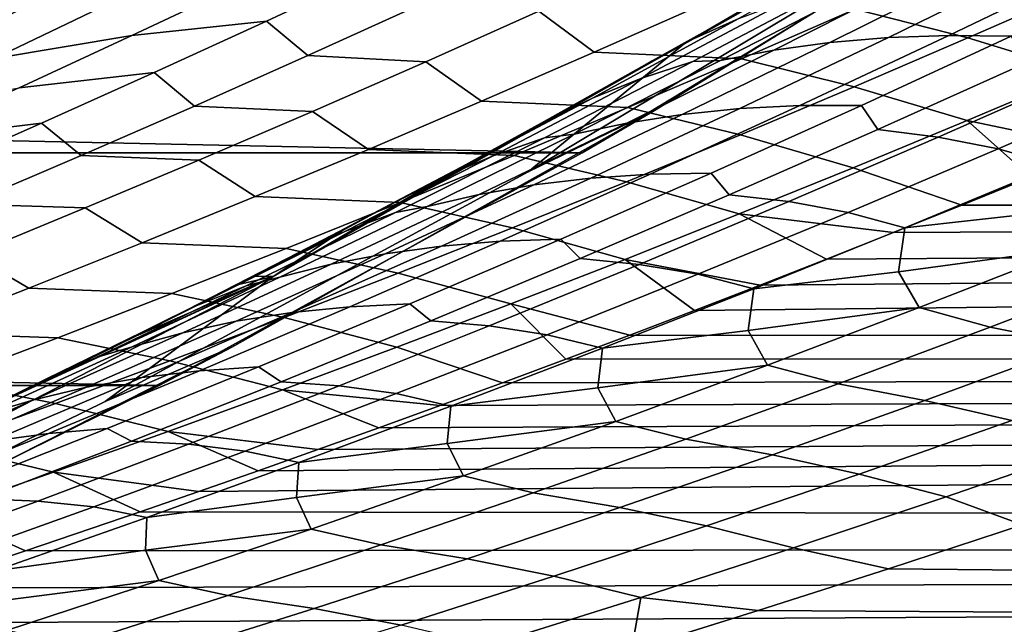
# Model space of a CAD drawing. Header units: metres. Extents: x -29 to 117, y -464 to 29.
# Tile 143 of 256: x 13.04 to 15.51, y -26.21 to -24.69. Entities that reach past the tile are written whole.
import ezdxf

# ---------------------------------------------------------------- set-up
doc = ezdxf.new("R2010")
doc.units = ezdxf.units.M
doc.layers.add('solid_24_501_056_XXX', color=7, linetype='CONTINUOUS')

msp = doc.modelspace()

# ---------------------------------------------------------------- linework, layer by layer
at = {"layer": 'solid_24_501_056_XXX'}
for points in [[(15.6659, -24.285583, 20), (15.349481, -24.455679, 27.139278), (14.314371, -25.075596, 27.139278), (14.63156, -24.922428, 20)], [(14.450225, -25.028004, -99.5), (15.485378, -24.401089, -99.5), (15.6659, -24.285583, 20), (14.63156, -24.922428, 20)], [(-15.485378, -24.401089, -99.5), (15.485378, -24.401089, -99.5), (14.450225, -25.028004, -99.5)], [(-15.485378, -24.401089, -99.5), (14.450225, -25.028004, -99.5), (-14.450225, -25.028004, -99.5)], [(14.314371, -25.075596, 27.139278), (15.349481, -24.455679, 27.139278), (14.891633, -24.647409, 34.124569), (14.7063, -24.754124, 34.376049)], [(13.435089, -24.471991, 67.305359), (13.091018, -24.561298, 67.496269), (12.810298, -24.703566, 67.269104), (13.155177, -24.612194, 67.07943)], [(15.092431, -24.537146, 34.659737), (15.208534, -24.488052, 34.920147), (14.842792, -24.691341, 35.213467), (14.728727, -24.74264, 34.952179)], [(15.092431, -24.537146, 34.659737), (14.625129, -24.798082, 34.685658), (14.7063, -24.754124, 34.376049), (14.986636, -24.590418, 34.394154)], [(14.625129, -24.798082, 34.685658), (15.092431, -24.537146, 34.659737), (14.728727, -24.74264, 34.952179)], [(13.091018, -24.561298, 67.496269), (12.743781, -24.671036, 67.682213), (12.462125, -24.815386, 67.453514), (12.810298, -24.703566, 67.269104)], [(14.47994, -24.77627, 65.340691), (14.762365, -24.65131, 65.570114), (14.624895, -24.544626, 65.922493), (14.341564, -24.673416, 65.6931)], [(15.440554, -24.567732, 36.533607), (15.588798, -24.557491, 36.779419), (15.217613, -24.739199, 37.075642), (15.071046, -24.751707, 36.828709)], [(15.700995, -24.615248, 65.416992), (15.417994, -24.541351, 65.642014), (15.133893, -24.668184, 65.411354), (15.416563, -24.740139, 65.185295)], [(15.588798, -24.557491, 36.779419), (15.742222, -24.554464, 37.021843), (15.369418, -24.733906, 37.319241), (15.217613, -24.739199, 37.075642)], [(15.742222, -24.554464, 37.021843), (15.899921, -24.559072, 37.261238), (15.525537, -24.73625, 37.559879), (15.369418, -24.733906, 37.319241)], [(13.939873, -24.566586, 66.303642), (13.602481, -24.601255, 66.500839), (13.320457, -24.734571, 66.272591), (13.658383, -24.697905, 66.075958)], [(13.762205, -24.784664, 65.690613), (14.045958, -24.656052, 65.920708), (13.939873, -24.566586, 66.303642), (13.658383, -24.697905, 66.075958)], [(15.16289, -24.608189, 36.030655), (15.298359, -24.584753, 36.284084), (14.930599, -24.770992, 36.578098), (14.796964, -24.796682, 36.323601)], [(15.298359, -24.584753, 36.284084), (15.440554, -24.567732, 36.533607), (15.071046, -24.751707, 36.828709), (14.930599, -24.770992, 36.578098)], [(13.602481, -24.601255, 66.500839), (13.258574, -24.656881, 66.693108), (12.975872, -24.792217, 66.464005), (13.320457, -24.734571, 66.272591)], [(14.96608, -24.645016, 35.470215), (15.097919, -24.604139, 35.722637), (14.727139, -24.799147, 36.019791), (14.59707, -24.842308, 35.76656)], [(14.986636, -24.590418, 34.394154), (14.7063, -24.754124, 34.376049), (14.891633, -24.647409, 34.124569)], [(15.097919, -24.604139, 35.722637), (15.16289, -24.608189, 36.030655), (14.796964, -24.796682, 36.323601), (14.727139, -24.799147, 36.019791)], [(13.155177, -24.612194, 67.07943), (12.810298, -24.703566, 67.269104), (12.528953, -24.843683, 67.040657), (12.874659, -24.750248, 66.85228)], [(12.975872, -24.792217, 66.464005), (13.258574, -24.656881, 66.693108), (13.155177, -24.612194, 67.07943), (12.874659, -24.750248, 66.85228)], [(15.985023, -24.703514, 65.198547), (15.700995, -24.615248, 65.416992), (15.416563, -24.740139, 65.185295), (15.700257, -24.826529, 64.965668)], [(14.341564, -24.673416, 65.6931), (14.045958, -24.656052, 65.920708), (13.762205, -24.784664, 65.690613), (14.057765, -24.799955, 65.462708)], [(14.842792, -24.691341, 35.213467), (14.96608, -24.645016, 35.470215), (14.59707, -24.842308, 35.76656), (14.475671, -24.890896, 35.508995)], [(15.133893, -24.668184, 65.411354), (14.762365, -24.65131, 65.570114), (14.47994, -24.77627, 65.340691), (14.849348, -24.792706, 65.179787)], [(14.197095, -24.898985, 65.110321), (14.47994, -24.77627, 65.340691), (14.341564, -24.673416, 65.6931), (14.057765, -24.799955, 65.462708)], [(15.416563, -24.740139, 65.185295), (15.133893, -24.668184, 65.411354), (14.849348, -24.792706, 65.179787), (15.131714, -24.862698, 64.952736)], [(13.658383, -24.697905, 66.075958), (13.320457, -24.734571, 66.272591), (13.03791, -24.865709, 66.043205), (13.376391, -24.827038, 65.847183)], [(13.47799, -24.911051, 65.459465), (13.762205, -24.784664, 65.690613), (13.658383, -24.697905, 66.075958), (13.376391, -24.827038, 65.847183)], [(14.728727, -24.74264, 34.952179), (14.842792, -24.691341, 35.213467), (14.475671, -24.890896, 35.508995), (14.363625, -24.944431, 35.246857)], [(13.320457, -24.734571, 66.272591), (12.975872, -24.792217, 66.464005), (12.692626, -24.925377, 66.233704), (13.03791, -24.865709, 66.043205)], [(15.217613, -24.739199, 37.075642), (15.369418, -24.733906, 37.319241), (14.995512, -24.90954, 37.618496), (14.845301, -24.917133, 37.373764)], [(15.369418, -24.733906, 37.319241), (15.525537, -24.73625, 37.559879), (15.150077, -24.909586, 37.860332), (14.995512, -24.90954, 37.618496)], [(13.254267, -25.65173, 27.139278), (14.314371, -25.075596, 27.139278), (14.7063, -24.754124, 34.376049), (13.675118, -25.338438, 34.372093)], [(13.675118, -25.338438, 34.372093), (14.7063, -24.754124, 34.376049), (14.545236, -24.845314, 34.594395)], [(14.625129, -24.798082, 34.685658), (14.728727, -24.74264, 34.952179), (14.363625, -24.944431, 35.246857), (14.261099, -25.002697, 34.980061)], [(14.625129, -24.798082, 34.685658), (14.545236, -24.845314, 34.594395), (14.7063, -24.754124, 34.376049)], [(14.930599, -24.770992, 36.578098), (15.071046, -24.751707, 36.828709), (14.700383, -24.931942, 37.125751), (14.56166, -24.953526, 36.874092)], [(15.071046, -24.751707, 36.828709), (15.217613, -24.739199, 37.075642), (14.845301, -24.917133, 37.373764), (14.700383, -24.931942, 37.125751)], [(15.700257, -24.826529, 64.965668), (15.416563, -24.740139, 65.185295), (15.131714, -24.862698, 64.952736), (15.415104, -24.947184, 64.731972)], [(15.525537, -24.73625, 37.559879), (15.563001, -24.802467, 37.895508), (15.191236, -24.969791, 38.193356), (15.150077, -24.909586, 37.860332)], [(14.849348, -24.792706, 65.179787), (14.47994, -24.77627, 65.340691), (14.197095, -24.898985, 65.110321), (14.564394, -24.914927, 64.947311)], [(14.796964, -24.796682, 36.323601), (14.930599, -24.770992, 36.578098), (14.56166, -24.953526, 36.874092), (14.429832, -24.981503, 36.618568)], [(14.057765, -24.799955, 65.462708), (13.762205, -24.784664, 65.690613), (13.47799, -24.911051, 65.459465), (13.773529, -24.924255, 65.231308)], [(13.913863, -25.019468, 64.879005), (14.197095, -24.898985, 65.110321), (14.057765, -24.799955, 65.462708), (13.773529, -24.924255, 65.231308)], [(14.59707, -24.842308, 35.76656), (14.727139, -24.799147, 36.019791), (14.355074, -24.990374, 36.31908), (14.226755, -25.035847, 36.065083)], [(14.625129, -24.798082, 34.685658), (14.261099, -25.002697, 34.980061), (14.545236, -24.845314, 34.594395)], [(14.727139, -24.799147, 36.019791), (14.796964, -24.796682, 36.323601), (14.429832, -24.981503, 36.618568), (14.355074, -24.990374, 36.31908)], [(15.131714, -24.862698, 64.952736), (14.849348, -24.792706, 65.179787), (14.564394, -24.914927, 64.947311), (14.846483, -24.982931, 64.719307)], [(15.563001, -24.802467, 37.895508), (15.716103, -24.824232, 38.138493), (15.34264, -24.989288, 38.43787), (15.191236, -24.969791, 38.193356)], [(13.376391, -24.827038, 65.847183), (13.03791, -24.865709, 66.043205), (12.75487, -24.994678, 65.81266), (13.093929, -24.953995, 65.61731)], [(13.193349, -25.035227, 65.227242), (13.47799, -24.911051, 65.459465), (13.376391, -24.827038, 65.847183), (13.093929, -24.953995, 65.61731)], [(15.716103, -24.824232, 38.138493), (15.868166, -24.855703, 38.381741), (15.492933, -25.018497, 38.682823), (15.34264, -24.989288, 38.43787)], [(15.700257, -24.826529, 64.965668), (15.415104, -24.947184, 64.731972), (15.749678, -25.017387, 64.574989), (15.927323, -24.943281, 64.721344)], [(13.675118, -25.338438, 34.372093), (14.545236, -24.845314, 34.594395), (14.386206, -24.933947, 34.810051)], [(14.475671, -24.890896, 35.508995), (14.59707, -24.842308, 35.76656), (14.226755, -25.035847, 36.065083), (14.107223, -25.086725, 35.806728)], [(14.545236, -24.845314, 34.594395), (14.261099, -25.002697, 34.980061), (14.386206, -24.933947, 34.810051)], [(15.868166, -24.855703, 38.381741), (16.014189, -24.898872, 38.628918), (15.637003, -25.059401, 38.931969), (15.492933, -25.018497, 38.682823)], [(15.415104, -24.947184, 64.731972), (15.131714, -24.862698, 64.952736), (14.846483, -24.982931, 64.719307), (15.129595, -25.065487, 64.497459)], [(14.564394, -24.914927, 64.947311), (14.197095, -24.898985, 65.110321), (13.913863, -25.019468, 64.879005), (14.279065, -25.034861, 64.713913)], [(14.475671, -24.890896, 35.508995), (13.997176, -25.142529, 35.543777), (14.114741, -25.082043, 35.179321), (14.363625, -24.944431, 35.246857)], [(13.997176, -25.142529, 35.543777), (14.475671, -24.890896, 35.508995), (14.107223, -25.086725, 35.806728)], [(13.773529, -24.924255, 65.231308), (13.47799, -24.911051, 65.459465), (13.193349, -25.035227, 65.227242), (13.488894, -25.046328, 64.998886)], [(14.63156, -24.922428, 20), (14.314371, -25.075596, 27.139278), (13.254267, -25.65173, 27.139278), (13.571374, -25.515247, 20)], [(13.388991, -25.611401, -99.5), (14.450225, -25.028004, -99.5), (14.63156, -24.922428, 20), (13.571374, -25.515247, 20)], [(13.630285, -25.13773, 64.646706), (13.913863, -25.019468, 64.879005), (13.773529, -24.924255, 65.231308), (13.488894, -25.046328, 64.998886)], [(14.56166, -24.953526, 36.874092), (14.700383, -24.931942, 37.125751), (14.328619, -25.108452, 37.424732), (14.191592, -25.132364, 37.172062)], [(14.846483, -24.982931, 64.719307), (14.564394, -24.914927, 64.947311), (14.279065, -25.034861, 64.713913), (14.560906, -25.100851, 64.485016)], [(14.700383, -24.931942, 37.125751), (14.845301, -24.917133, 37.373764), (14.471914, -25.091311, 37.673782), (14.328619, -25.108452, 37.424732)], [(14.845301, -24.917133, 37.373764), (14.995512, -24.90954, 37.618496), (14.620562, -25.081381, 37.919598), (14.471914, -25.091311, 37.673782)], [(14.995512, -24.90954, 37.618496), (15.150077, -24.909586, 37.860332), (14.773602, -25.079094, 38.162586), (14.620562, -25.081381, 37.919598)], [(15.150077, -24.909586, 37.860332), (15.191236, -24.969791, 38.193356), (14.818532, -25.133369, 38.492912), (14.773602, -25.079094, 38.162586)], [(13.093929, -24.953995, 65.61731), (12.75487, -24.994678, 65.81266), (12.471374, -25.121494, 65.580925), (12.811032, -25.078789, 65.386314)], [(12.90832, -25.157202, 64.993912), (13.193349, -25.035227, 65.227242), (13.093929, -24.953995, 65.61731), (12.811032, -25.078789, 65.386314)], [(13.675118, -25.338438, 34.372093), (14.386206, -24.933947, 34.810051), (14.261099, -25.002697, 34.980061)], [(14.429832, -24.981503, 36.618568), (14.56166, -24.953526, 36.874092), (14.191592, -25.132364, 37.172062), (14.061549, -25.162661, 36.91555)], [(14.363625, -24.944431, 35.246857), (14.114741, -25.082043, 35.179321), (14.261099, -25.002697, 34.980061)], [(15.415104, -24.947184, 64.731972), (15.129595, -25.065487, 64.497459), (15.401369, -25.159756, 64.287666), (15.574345, -25.089546, 64.430397)], [(15.415104, -24.947184, 64.731972), (15.574345, -25.089546, 64.430397), (15.749678, -25.017387, 64.574989)], [(14.355074, -24.990374, 36.31908), (14.429832, -24.981503, 36.618568), (14.061549, -25.162661, 36.91555), (13.98178, -25.177828, 36.620502)], [(15.191236, -24.969791, 38.193356), (15.34264, -24.989288, 38.43787), (14.968271, -25.15056, 38.738918), (14.818532, -25.133369, 38.492912)], [(13.675118, -25.338438, 34.372093), (14.261099, -25.002697, 34.980061), (14.114741, -25.082043, 35.179321)], [(14.226755, -25.035847, 36.065083), (14.355074, -24.990374, 36.31908), (13.98178, -25.177828, 36.620502), (13.855186, -25.225641, 36.365772)], [(15.129595, -25.065487, 64.497459), (14.846483, -24.982931, 64.719307), (14.560906, -25.100851, 64.485016), (14.843768, -25.181454, 64.262131)], [(14.731412, -25.423021, 63.733284), (14.568998, -25.4849, 63.59827), (54.700001, -25.514399, 63.533234), (54.700001, -25.001925, 64.605705)], [(14.895774, -25.359655, 63.869621), (14.731412, -25.423021, 63.733284), (54.700001, -25.001925, 64.605705)], [(15.062166, -25.294716, 64.007385), (14.895774, -25.359655, 63.869621), (54.700001, -25.001925, 64.605705)], [(15.34264, -24.989288, 38.43787), (15.492933, -25.018497, 38.682823), (15.116829, -25.177464, 38.985527), (14.968271, -25.15056, 38.738918)], [(15.230671, -25.228113, 64.146698), (15.062166, -25.294716, 64.007385), (54.700001, -25.001925, 64.605705)], [(15.401369, -25.159756, 64.287666), (15.230671, -25.228113, 64.146698), (54.700001, -25.001925, 64.605705)], [(15.574345, -25.089546, 64.430397), (15.401369, -25.159756, 64.287666), (54.700001, -25.001925, 64.605705)], [(-14.450225, -25.028004, -99.5), (14.450225, -25.028004, -99.5), (13.388991, -25.611401, -99.5)], [(-14.450225, -25.028004, -99.5), (13.388991, -25.611401, -99.5), (-13.388991, -25.611401, -99.5)], [(14.279065, -25.034861, 64.713913), (13.913863, -25.019468, 64.879005), (13.630285, -25.13773, 64.646706), (13.993402, -25.152515, 64.479591)], [(15.492933, -25.018497, 38.682823), (15.637003, -25.059401, 38.931969), (15.258981, -25.216051, 39.236603), (15.116829, -25.177464, 38.985527)], [(13.488894, -25.046328, 64.998886), (13.193349, -25.035227, 65.227242), (12.90832, -25.157202, 64.993912), (13.2039, -25.16618, 64.765419)], [(13.346402, -25.25378, 64.413422), (13.630285, -25.13773, 64.646706), (13.488894, -25.046328, 64.998886), (13.2039, -25.16618, 64.765419)], [(14.107223, -25.086725, 35.806728), (14.226755, -25.035847, 36.065083), (13.855186, -25.225641, 36.365772), (13.737499, -25.278841, 36.106674)], [(14.560906, -25.100851, 64.485016), (14.279065, -25.034861, 64.713913), (13.993402, -25.152515, 64.479591), (14.275025, -25.216471, 64.249847)], [(14.620562, -25.081381, 37.919598), (14.773602, -25.079094, 38.162586), (14.396172, -25.244791, 38.466663), (14.244623, -25.249443, 38.222569)], [(14.773602, -25.079094, 38.162586), (14.818532, -25.133369, 38.492912), (14.444952, -25.293215, 38.794201), (14.396172, -25.244791, 38.466663)], [(15.129595, -25.065487, 64.497459), (14.843768, -25.181454, 64.262131), (15.230671, -25.228113, 64.146698), (15.401369, -25.159756, 64.287666)], [(15.258981, -25.216051, 39.236603), (15.637003, -25.059401, 38.931969), (15.618481, -25.175701, 39.311096)], [(13.997176, -25.142529, 35.543777), (14.107223, -25.086725, 35.806728), (13.737499, -25.278841, 36.106674), (13.628946, -25.337194, 35.843182)], [(13.997176, -25.142529, 35.543777), (13.849042, -25.223146, 35.542), (13.675118, -25.338438, 34.372093), (14.114741, -25.082043, 35.179321)], [(14.328619, -25.108452, 37.424732), (14.471914, -25.091311, 37.673782), (14.09751, -25.261742, 37.975708), (13.955808, -25.28125, 37.725658)], [(14.471914, -25.091311, 37.673782), (14.620562, -25.081381, 37.919598), (14.244623, -25.249443, 38.222569), (14.09751, -25.261742, 37.975708)], [(14.843768, -25.181454, 64.262131), (14.560906, -25.100851, 64.485016), (14.275025, -25.216471, 64.249847), (14.557669, -25.295094, 64.025978)], [(14.191592, -25.132364, 37.172062), (14.328619, -25.108452, 37.424732), (13.955808, -25.28125, 37.725658), (13.820451, -25.307522, 37.472023)], [(13.993402, -25.152515, 64.479591), (13.630285, -25.13773, 64.646706), (13.346402, -25.25378, 64.413422), (13.707451, -25.267902, 64.244331)], [(13.997176, -25.142529, 35.543777), (13.628946, -25.337194, 35.843182), (13.849042, -25.223146, 35.542)], [(14.061549, -25.162661, 36.91555), (14.191592, -25.132364, 37.172062), (13.820451, -25.307522, 37.472023), (13.692164, -25.340168, 37.214558)], [(14.275025, -25.216471, 64.249847), (13.993402, -25.152515, 64.479591), (13.707451, -25.267902, 64.244331), (13.988887, -25.3298, 64.013786)], [(14.818532, -25.133369, 38.492912), (14.968271, -25.15056, 38.738918), (14.593059, -25.308062, 39.041653), (14.444952, -25.293215, 38.794201)], [(14.968271, -25.15056, 38.738918), (15.116829, -25.177464, 38.985527), (14.739916, -25.332617, 39.289871), (14.593059, -25.308062, 39.041653)], [(13.2039, -25.16618, 64.765419), (12.90832, -25.157202, 64.993912), (12.622942, -25.276989, 64.75946), (12.918588, -25.283827, 64.530884)], [(13.062255, -25.36763, 64.179131), (13.346402, -25.25378, 64.413422), (13.2039, -25.16618, 64.765419), (12.918588, -25.283827, 64.530884)], [(13.855186, -25.225641, 36.365772), (13.98178, -25.177828, 36.620502), (13.607309, -25.361521, 36.924065), (13.482416, -25.411701, 36.668636)], [(13.98178, -25.177828, 36.620502), (14.061549, -25.162661, 36.91555), (13.692164, -25.340168, 37.214558), (13.607309, -25.361521, 36.924065)], [(15.116829, -25.177464, 38.985527), (15.258981, -25.216051, 39.236603), (14.880186, -25.368845, 39.542831), (14.739916, -25.332617, 39.289871)], [(15.258981, -25.216051, 39.236603), (15.618481, -25.175701, 39.311096), (15.674662, -25.267757, 39.628948), (15.242723, -25.326567, 39.61478)], [(14.843768, -25.181454, 64.262131), (14.557669, -25.295094, 64.025978), (14.895774, -25.359655, 63.869621), (15.062166, -25.294716, 64.007385)], [(14.843768, -25.181454, 64.262131), (15.062166, -25.294716, 64.007385), (15.230671, -25.228113, 64.146698)], [(13.855186, -25.225641, 36.365772), (13.36655, -25.467251, 36.408821), (13.332513, -25.486811, 36.249565), (13.737499, -25.278841, 36.106674)], [(13.36655, -25.467251, 36.408821), (13.855186, -25.225641, 36.365772), (13.482416, -25.411701, 36.668636)], [(13.675118, -25.338438, 34.372093), (13.849042, -25.223146, 35.542), (13.628946, -25.337194, 35.843182)], [(14.557669, -25.295094, 64.025978), (14.275025, -25.216471, 64.249847), (13.988887, -25.3298, 64.013786), (14.271343, -25.406418, 63.78899)], [(14.880186, -25.368845, 39.542831), (15.258981, -25.216051, 39.236603), (15.242723, -25.326567, 39.61478)], [(14.09751, -25.261742, 37.975708), (14.244623, -25.249443, 38.222569), (13.867758, -25.413744, 38.527424), (13.722147, -25.42844, 38.279564)], [(14.244623, -25.249443, 38.222569), (14.396172, -25.244791, 38.466663), (14.017846, -25.406691, 38.772583), (13.867758, -25.413744, 38.527424)], [(14.396172, -25.244791, 38.466663), (14.444952, -25.293215, 38.794201), (14.070553, -25.449347, 39.097233), (14.017846, -25.406691, 38.772583)], [(13.707451, -25.267902, 64.244331), (13.346402, -25.25378, 64.413422), (13.062255, -25.36763, 64.179131), (13.421252, -25.381035, 64.008102)], [(13.988887, -25.3298, 64.013786), (13.707451, -25.267902, 64.244331), (13.421252, -25.381035, 64.008102), (13.702537, -25.440847, 63.776825)], [(13.955808, -25.28125, 37.725658), (14.09751, -25.261742, 37.975708), (13.722147, -25.42844, 38.279564), (13.582007, -25.450346, 38.028561)], [(15.242723, -25.326567, 39.61478), (15.674662, -25.267757, 39.628948), (15.295004, -25.416128, 39.936584)], [(15.674662, -25.267757, 39.628948), (15.853812, -25.319098, 39.845642), (15.473032, -25.465229, 40.154785), (15.295004, -25.416128, 39.936584)], [(12.777884, -25.479292, 63.943802), (13.062255, -25.36763, 64.179131), (12.918588, -25.283827, 64.530884), (12.632995, -25.399277, 64.295258)], [(13.737499, -25.278841, 36.106674), (13.332513, -25.486811, 36.249565), (13.588508, -25.357874, 35.898579)], [(13.820451, -25.307522, 37.472023), (13.955808, -25.28125, 37.725658), (13.582007, -25.450346, 38.028561), (13.448289, -25.47901, 37.773998)], [(13.737499, -25.278841, 36.106674), (13.588508, -25.357874, 35.898579), (13.628946, -25.337194, 35.843182)], [(14.444952, -25.293215, 38.794201), (14.593059, -25.308062, 39.041653), (14.217064, -25.461807, 39.346081), (14.070553, -25.449347, 39.097233)], [(14.557669, -25.295094, 64.025978), (14.271343, -25.406418, 63.78899), (14.568998, -25.4849, 63.59827), (14.731412, -25.423021, 63.733284)], [(14.557669, -25.295094, 64.025978), (14.731412, -25.423021, 63.733284), (14.895774, -25.359655, 63.869621)], [(13.692164, -25.340168, 37.214558), (13.820451, -25.307522, 37.472023), (13.448289, -25.47901, 37.773998), (13.321731, -25.514038, 37.515614)], [(14.593059, -25.308062, 39.041653), (14.739916, -25.332617, 39.289871), (14.362258, -25.483973, 39.595863), (14.217064, -25.461807, 39.346081)], [(14.880186, -25.368845, 39.542831), (15.242723, -25.326567, 39.61478), (15.295004, -25.416128, 39.936584), (14.86628, -25.473625, 39.919975)], [(15.690488, -25.50864, 40.33873), (15.473032, -25.465229, 40.154785), (15.853812, -25.319098, 39.845642), (16.071541, -25.364622, 40.028751)], [(12.171019, -26.183069, 27.139278), (13.254267, -25.65173, 27.139278), (13.675118, -25.338438, 34.372093), (12.616917, -25.88163, 34.372093)], [(12.616917, -25.88163, 34.372093), (13.675118, -25.338438, 34.372093), (12.994071, -25.652136, 36.713909), (12.831667, -25.729424, 36.936684)], [(13.675118, -25.338438, 34.372093), (13.080413, -25.610508, 36.595463), (12.994071, -25.652136, 36.713909)], [(13.675118, -25.338438, 34.372093), (13.332513, -25.486811, 36.249565), (13.080413, -25.610508, 36.595463)], [(13.607309, -25.361521, 36.924065), (13.692164, -25.340168, 37.214558), (13.321731, -25.514038, 37.515614), (13.231716, -25.541464, 37.229782)], [(13.675118, -25.338438, 34.372093), (13.588508, -25.357874, 35.898579), (13.332513, -25.486811, 36.249565)], [(13.675118, -25.338438, 34.372093), (13.628946, -25.337194, 35.843182), (13.588508, -25.357874, 35.898579)], [(14.271343, -25.406418, 63.78899), (13.988887, -25.3298, 64.013786), (13.702537, -25.440847, 63.776825), (13.984839, -25.515436, 63.551151)], [(14.739916, -25.332617, 39.289871), (14.880186, -25.368845, 39.542831), (14.500687, -25.517794, 39.850658), (14.362258, -25.483973, 39.595863)], [(13.421252, -25.381035, 64.008102), (13.062255, -25.36763, 64.179131), (12.777884, -25.479292, 63.943802), (13.134851, -25.49192, 63.770897)], [(13.482416, -25.411701, 36.668636), (13.607309, -25.361521, 36.924065), (13.231716, -25.541464, 37.229782), (13.108497, -25.59404, 36.973701)], [(14.500687, -25.517794, 39.850658), (14.880186, -25.368845, 39.542831), (14.86628, -25.473625, 39.919975)], [(13.702537, -25.440847, 63.776825), (13.421252, -25.381035, 64.008102), (13.134851, -25.49192, 63.770897), (13.416018, -25.549625, 63.53894)], [(13.482416, -25.411701, 36.668636), (12.994071, -25.652136, 36.713909), (13.080413, -25.610508, 36.595463), (13.36655, -25.467251, 36.408821)], [(13.108497, -25.59404, 36.973701), (12.994071, -25.652136, 36.713909), (13.482416, -25.411701, 36.668636)], [(13.722147, -25.42844, 38.279564), (13.867758, -25.413744, 38.527424), (13.490024, -25.574293, 38.834187), (13.345881, -25.591421, 38.585373)], [(13.867758, -25.413744, 38.527424), (14.017846, -25.406691, 38.772583), (13.638687, -25.564806, 39.08036), (13.490024, -25.574293, 38.834187)], [(14.017846, -25.406691, 38.772583), (14.070553, -25.449347, 39.097233), (13.695395, -25.601774, 39.402023), (13.638687, -25.564806, 39.08036)], [(14.271343, -25.406418, 63.78899), (13.984839, -25.515436, 63.551151), (14.250146, -25.604218, 63.332432), (14.4085, -25.545341, 63.464535)], [(14.271343, -25.406418, 63.78899), (14.4085, -25.545341, 63.464535), (14.568998, -25.4849, 63.59827)], [(14.86628, -25.473625, 39.919975), (15.295004, -25.416128, 39.936584), (14.914709, -25.560604, 40.245701)], [(15.295004, -25.416128, 39.936584), (15.473032, -25.465229, 40.154785), (15.091653, -25.60743, 40.465355), (14.914709, -25.560604, 40.245701)], [(13.448289, -25.47901, 37.773998), (13.582007, -25.450346, 38.028561), (13.20727, -25.615757, 38.333458), (13.075159, -25.646841, 38.078007)], [(13.582007, -25.450346, 38.028561), (13.722147, -25.42844, 38.279564), (13.345881, -25.591421, 38.585373), (13.20727, -25.615757, 38.333458)], [(13.984839, -25.515436, 63.551151), (13.702537, -25.440847, 63.776825), (13.416018, -25.549625, 63.53894), (13.698205, -25.62216, 63.31245)], [(14.070553, -25.449347, 39.097233), (14.217064, -25.461807, 39.346081), (13.840347, -25.611814, 39.652218), (13.695395, -25.601774, 39.402023)], [(13.36655, -25.467251, 36.408821), (13.080413, -25.610508, 36.595463), (13.332513, -25.486811, 36.249565)], [(14.217064, -25.461807, 39.346081), (14.362258, -25.483973, 39.595863), (13.983918, -25.631548, 39.903519), (13.840347, -25.611814, 39.652218)], [(14.500687, -25.517794, 39.850658), (14.86628, -25.473625, 39.919975), (14.914709, -25.560604, 40.245701), (14.489214, -25.61689, 40.226696)], [(15.308871, -25.648701, 40.65007), (15.091653, -25.60743, 40.465355), (15.473032, -25.465229, 40.154785), (15.690488, -25.50864, 40.33873)], [(13.134851, -25.49192, 63.770897), (12.777884, -25.479292, 63.943802), (12.49333, -25.588772, 63.707424), (12.848291, -25.600571, 63.532688)], [(13.416018, -25.549625, 63.53894), (13.134851, -25.49192, 63.770897), (12.848291, -25.600571, 63.532688), (13.129379, -25.656145, 63.300121)], [(13.321731, -25.514038, 37.515614), (13.448289, -25.47901, 37.773998), (13.075159, -25.646841, 38.078007), (12.950299, -25.684282, 37.818748)], [(14.362258, -25.483973, 39.595863), (14.500687, -25.517794, 39.850658), (14.120546, -25.662916, 40.160103), (13.983918, -25.631548, 39.903519)], [(14.568998, -25.4849, 63.59827), (14.4085, -25.545341, 63.464535), (54.700001, -25.514399, 63.533234)], [(13.571374, -25.515247, 20), (13.254267, -25.65173, 27.139278), (12.171019, -26.183069, 27.139278), (12.487212, -26.062992, 20)], [(12.304966, -26.149532, -99.5), (13.388991, -25.611401, -99.5), (13.571374, -25.515247, 20), (12.487212, -26.062992, 20)], [(13.231716, -25.541464, 37.229782), (13.321731, -25.514038, 37.515614), (12.950299, -25.684282, 37.818748), (12.855053, -25.71767, 37.537693)], [(13.488679, -25.877153, 62.694527), (13.341909, -25.927929, 62.570831), (54.700001, -25.980894, 62.43998), (54.700001, -25.514399, 63.533234)], [(13.637188, -25.825195, 62.819393), (13.488679, -25.877153, 62.694527), (54.700001, -25.514399, 63.533234)], [(13.787513, -25.77199, 62.945526), (13.637188, -25.825195, 62.819393), (54.700001, -25.514399, 63.533234)], [(13.984839, -25.515436, 63.551151), (13.698205, -25.62216, 63.31245), (14.093915, -25.66157, 63.201958), (14.250146, -25.604218, 63.332432)], [(13.939729, -25.71747, 63.073017), (13.787513, -25.77199, 62.945526), (54.700001, -25.514399, 63.533234)], [(14.093915, -25.66157, 63.201958), (13.939729, -25.71747, 63.073017), (54.700001, -25.514399, 63.533234)], [(14.250146, -25.604218, 63.332432), (14.093915, -25.66157, 63.201958), (54.700001, -25.514399, 63.533234)], [(14.120546, -25.662916, 40.160103), (14.500687, -25.517794, 39.850658), (14.489214, -25.61689, 40.226696)], [(14.4085, -25.545341, 63.464535), (14.250146, -25.604218, 63.332432), (54.700001, -25.514399, 63.533234)], [(15.526813, -25.69907, 40.83165), (15.308871, -25.648701, 40.65007), (15.690488, -25.50864, 40.33873), (15.908669, -25.561111, 40.519424)], [(13.231716, -25.541464, 37.229782), (12.733479, -25.772669, 37.280991), (12.831667, -25.729424, 36.936684), (13.108497, -25.59404, 36.973701)], [(12.733479, -25.772669, 37.280991), (13.231716, -25.541464, 37.229782), (12.855053, -25.71767, 37.537693)], [(13.698205, -25.62216, 63.31245), (13.416018, -25.549625, 63.53894), (13.129379, -25.656145, 63.300121), (13.411487, -25.726597, 63.072876)], [(13.345881, -25.591421, 38.585373), (13.490024, -25.574293, 38.834187), (13.111477, -25.731104, 39.142872), (12.968766, -25.750696, 38.893158)], [(13.490024, -25.574293, 38.834187), (13.638687, -25.564806, 39.08036), (13.258753, -25.719152, 39.390011), (13.111477, -25.731104, 39.142872)], [(13.638687, -25.564806, 39.08036), (13.695395, -25.601774, 39.402023), (13.319537, -25.750513, 39.708591), (13.258753, -25.719152, 39.390011)], [(14.489214, -25.61689, 40.226696), (14.914709, -25.560604, 40.245701), (14.533847, -25.701206, 40.556309)], [(14.914709, -25.560604, 40.245701), (15.091653, -25.60743, 40.465355), (14.709746, -25.745716, 40.777351), (14.533847, -25.701206, 40.556309)], [(13.20727, -25.615757, 38.333458), (13.345881, -25.591421, 38.585373), (12.968766, -25.750696, 38.893158), (12.831651, -25.777491, 38.640377)], [(13.108497, -25.59404, 36.973701), (12.831667, -25.729424, 36.936684), (12.994071, -25.652136, 36.713909)], [(-13.388991, -25.611401, -99.5), (13.388991, -25.611401, -99.5), (12.304966, -26.149532, -99.5)], [(13.129379, -25.656145, 63.300121), (12.848291, -25.600571, 63.532688), (12.561615, -25.706995, 63.293468), (12.842665, -25.760414, 63.060349)], [(13.075159, -25.646841, 38.078007), (13.20727, -25.615757, 38.333458), (12.831651, -25.777491, 38.640377), (12.701115, -25.811028, 38.384079)], [(13.695395, -25.601774, 39.402023), (13.840347, -25.611814, 39.652218), (13.462971, -25.758093, 39.960087), (13.319537, -25.750513, 39.708591)], [(13.698205, -25.62216, 63.31245), (13.411487, -25.726597, 63.072876), (13.787513, -25.77199, 62.945526), (13.939729, -25.71747, 63.073017)], [(13.840347, -25.611814, 39.652218), (13.983918, -25.631548, 39.903519), (13.604959, -25.775356, 40.212849), (13.462971, -25.758093, 39.960087)], [(13.698205, -25.62216, 63.31245), (13.939729, -25.71747, 63.073017), (14.093915, -25.66157, 63.201958)], [(14.120546, -25.662916, 40.160103), (14.489214, -25.61689, 40.226696), (14.533847, -25.701206, 40.556309), (14.11159, -25.756378, 40.534943)], [(14.926762, -25.784822, 40.962776), (14.709746, -25.745716, 40.777351), (15.091653, -25.60743, 40.465355), (15.308871, -25.648701, 40.65007)], [(12.950299, -25.684282, 37.818748), (13.075159, -25.646841, 38.078007), (12.701115, -25.811028, 38.384079), (12.577921, -25.850908, 38.123981)], [(13.983918, -25.631548, 39.903519), (14.120546, -25.662916, 40.160103), (13.739832, -25.804228, 40.471172), (13.604959, -25.775356, 40.212849)], [(13.411487, -25.726597, 63.072876), (13.129379, -25.656145, 63.300121), (12.842665, -25.760414, 63.060349), (13.124732, -25.82876, 62.832417)], [(13.739832, -25.804228, 40.471172), (14.120546, -25.662916, 40.160103), (14.11159, -25.756378, 40.534943)], [(15.144501, -25.833065, 41.145172), (14.926762, -25.784822, 40.962776), (15.308871, -25.648701, 40.65007), (15.526813, -25.69907, 40.83165)], [(13.111477, -25.731104, 39.142872), (13.258753, -25.719152, 39.390011), (12.878103, -25.869741, 39.701561), (12.732175, -25.88419, 39.45351)], [(13.258753, -25.719152, 39.390011), (13.319537, -25.750513, 39.708591), (12.943039, -25.895576, 40.016964), (12.878103, -25.869741, 39.701561)], [(14.11159, -25.756378, 40.534943), (14.533847, -25.701206, 40.556309), (14.152485, -25.83795, 40.868408)], [(14.533847, -25.701206, 40.556309), (14.709746, -25.745716, 40.777351), (14.327385, -25.880108, 41.090786), (14.152485, -25.83795, 40.868408)], [(15.36272, -25.89039, 41.324337), (15.144501, -25.833065, 41.145172), (15.526813, -25.69907, 40.83165), (15.745235, -25.758482, 41.009884)], [(12.968766, -25.750696, 38.893158), (13.111477, -25.731104, 39.142872), (12.732175, -25.88419, 39.45351), (12.590858, -25.906277, 39.202934)], [(13.411487, -25.726597, 63.072876), (13.124732, -25.82876, 62.832417), (13.488679, -25.877153, 62.694527), (13.637188, -25.825195, 62.819393)], [(13.411487, -25.726597, 63.072876), (13.637188, -25.825195, 62.819393), (13.787513, -25.77199, 62.945526)], [(14.544235, -25.917025, 41.276852), (14.327385, -25.880108, 41.090786), (14.709746, -25.745716, 40.777351), (14.926762, -25.784822, 40.962776)], [(13.124732, -25.82876, 62.832417), (12.842665, -25.760414, 63.060349), (12.555918, -25.862442, 62.819611), (12.837988, -25.928658, 62.591057)], [(13.319537, -25.750513, 39.708591), (13.462971, -25.758093, 39.960087), (13.084998, -25.90066, 40.269711), (12.943039, -25.895576, 40.016964)], [(13.462971, -25.758093, 39.960087), (13.604959, -25.775356, 40.212849), (13.225451, -25.915413, 40.523888), (13.084998, -25.90066, 40.269711)], [(13.739832, -25.804228, 40.471172), (14.11159, -25.756378, 40.534943), (14.152485, -25.83795, 40.868408), (13.733481, -25.892105, 40.844742)], [(15.745235, -25.758482, 41.009884), (15.89859, -25.84359, 41.224617), (15.553605, -25.960316, 41.508957), (15.36272, -25.89039, 41.324337)], [(13.604959, -25.775356, 40.212849), (13.739832, -25.804228, 40.471172), (13.358619, -25.941744, 40.783901), (13.225451, -25.915413, 40.523888)], [(14.761809, -25.963114, 41.459999), (14.544235, -25.917025, 41.276852), (14.926762, -25.784822, 40.962776), (15.144501, -25.833065, 41.145172)], [(13.358619, -25.941744, 40.783901), (13.739832, -25.804228, 40.471172), (13.733481, -25.892105, 40.844742)], [(13.124732, -25.82876, 62.832417), (12.837988, -25.928658, 62.591057), (13.05381, -26.025885, 62.327309), (13.341909, -25.927929, 62.570831)], [(13.124732, -25.82876, 62.832417), (13.341909, -25.927929, 62.570831), (13.488679, -25.877153, 62.694527)], [(13.733481, -25.892105, 40.844742), (14.152485, -25.83795, 40.868408), (13.770705, -25.970852, 41.182037)], [(14.152485, -25.83795, 40.868408), (14.327385, -25.880108, 41.090786), (13.944653, -26.010622, 41.405689), (13.770705, -25.970852, 41.182037)], [(14.979862, -26.018324, 41.64003), (14.761809, -25.963114, 41.459999), (15.144501, -25.833065, 41.145172), (15.36272, -25.89039, 41.324337)], [(13.358619, -25.941744, 40.783901), (13.733481, -25.892105, 40.844742), (13.770705, -25.970852, 41.182037), (13.354966, -26.024088, 41.156132)], [(14.161379, -26.045324, 41.592319), (13.944653, -26.010622, 41.405689), (14.327385, -25.880108, 41.090786), (14.544235, -25.917025, 41.276852)], [(14.979862, -26.018324, 41.64003), (15.36272, -25.89039, 41.324337), (15.553605, -25.960316, 41.508957), (15.218021, -26.070665, 41.786263)], [(12.943039, -25.895576, 40.016964), (13.084998, -25.90066, 40.269711), (12.706501, -26.03953, 40.581139), (12.56597, -26.036978, 40.327187)], [(13.084998, -25.90066, 40.269711), (13.225451, -25.915413, 40.523888), (12.845469, -26.051733, 40.836685), (12.706501, -26.03953, 40.581139)], [(13.225451, -25.915413, 40.523888), (13.358619, -25.941744, 40.783901), (12.976984, -26.075478, 41.098343), (12.845469, -26.051733, 40.836685)], [(14.378828, -26.089235, 41.776154), (14.161379, -26.045324, 41.592319), (14.544235, -25.917025, 41.276852), (14.761809, -25.963114, 41.459999)], [(12.837988, -25.928658, 62.591057), (12.551303, -26.0263, 62.348785), (12.773276, -26.119019, 62.089443), (13.05381, -26.025885, 62.327309)], [(12.976984, -26.075478, 41.098343), (13.358619, -25.941744, 40.783901), (13.354966, -26.024088, 41.156132)], [(13.341909, -25.927929, 62.570831), (13.05381, -26.025885, 62.327309), (54.700001, -25.980894, 62.43998)], [(14.596757, -26.142303, 41.956974), (14.378828, -26.089235, 41.776154), (14.761809, -25.963114, 41.459999), (14.979862, -26.018324, 41.64003)], [(15.553605, -25.960316, 41.508957), (54.700001, -25.980894, 41.56002), (54.700001, -26.400568, 42.672089), (15.218021, -26.070665, 41.786263)], [(12.23292, -26.292496, 61.628326), (11.972654, -26.373354, 61.404583), (54.700001, -26.400568, 61.327911), (54.700001, -25.980894, 62.43998)], [(12.499815, -26.207754, 61.856655), (12.23292, -26.292496, 61.628326), (54.700001, -25.980894, 62.43998)], [(12.773276, -26.119019, 62.089443), (12.499815, -26.207754, 61.856655), (54.700001, -25.980894, 62.43998)], [(13.05381, -26.025885, 62.327309), (12.773276, -26.119019, 62.089443), (54.700001, -25.980894, 62.43998)], [(13.354966, -26.024088, 41.156132), (13.770705, -25.970852, 41.182037), (13.388593, -26.099928, 41.497231)], [(13.770705, -25.970852, 41.182037), (13.944653, -26.010622, 41.405689), (13.561639, -26.137272, 41.722092), (13.388593, -26.099928, 41.497231)], [(13.778285, -26.169737, 41.909218), (13.561639, -26.137272, 41.722092), (13.944653, -26.010622, 41.405689), (14.161379, -26.045324, 41.592319)], [(14.596757, -26.142303, 41.956974), (14.979862, -26.018324, 41.64003), (15.218021, -26.070665, 41.786263), (14.89109, -26.175264, 42.057388)], [(12.976984, -26.075478, 41.098343), (13.354966, -26.024088, 41.156132), (13.388593, -26.099928, 41.497231), (12.976124, -26.152336, 41.469151)], [(13.995653, -26.211443, 42.093658), (13.778285, -26.169737, 41.909218), (14.161379, -26.045324, 41.592319), (14.378828, -26.089235, 41.776154)], [(14.213501, -26.262342, 42.2752), (13.995653, -26.211443, 42.093658), (14.378828, -26.089235, 41.776154), (14.596757, -26.142303, 41.956974)], [(14.89109, -26.175264, 42.057388), (15.218021, -26.070665, 41.786263), (54.700001, -26.400568, 42.672089)], [(12.976124, -26.152336, 41.469151), (13.388593, -26.099928, 41.497231), (13.006232, -26.225191, 41.81403)], [(13.388593, -26.099928, 41.497231), (13.561639, -26.137272, 41.722092), (13.178432, -26.260075, 42.040031), (13.006232, -26.225191, 41.81403)], [(13.395044, -26.290277, 42.227573), (13.178432, -26.260075, 42.040031), (13.561639, -26.137272, 41.722092), (13.778285, -26.169737, 41.909218)], [(14.596757, -26.142303, 41.956974), (14.573408, -26.274061, 42.321484), (14.213501, -26.262342, 42.2752)], [(14.596757, -26.142303, 41.956974), (14.89109, -26.175264, 42.057388), (14.573408, -26.274061, 42.321484)], [(13.612379, -26.329754, 42.412544), (13.395044, -26.290277, 42.227573), (13.778285, -26.169737, 41.909218), (13.995653, -26.211443, 42.093658)], [(14.573408, -26.274061, 42.321484), (14.89109, -26.175264, 42.057388), (54.700001, -26.400568, 42.672089)]]:
    msp.add_3dface(points, dxfattribs=at)

doc.saveas('drawing.dxf')
